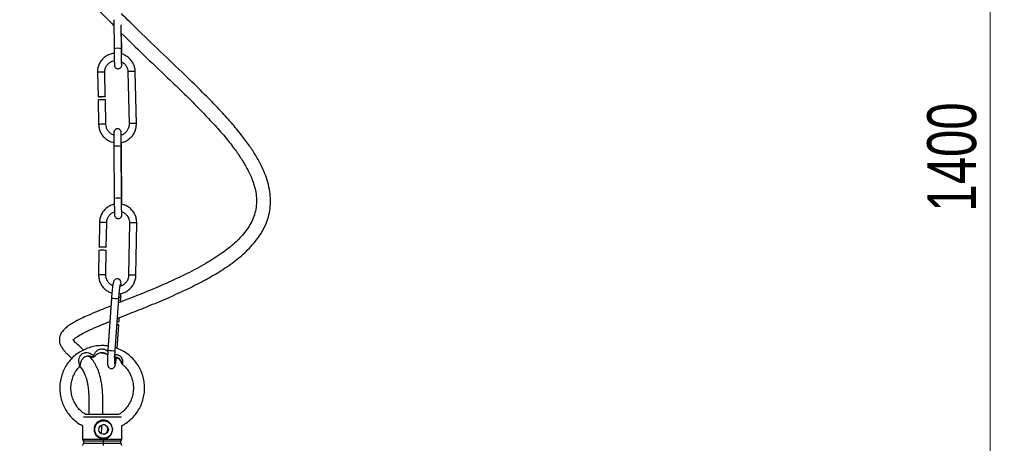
# Model space of a CAD drawing. Header units: millimetres. Extents: x 425 to 1011, y 286 to 740.
# Tile 26 of 41: x 715 to 785, y 416 to 446. Entities that reach past the tile are written whole.
import ezdxf

# ---------------------------------------------------------------- set-up
doc = ezdxf.new("R2010")
doc.units = ezdxf.units.MM
doc.styles.add('SLDTEXTSTYLE0', font='TXT', dxfattribs={"width": 0.75})
doc.dimstyles.new('SLDDIMSTYLE0', dxfattribs={"dimtxt": 3.5, "dimasz": 3.556, "dimexe": 0, "dimexo": 0.0625, "dimgap": 0.875, "dimtad": 1, "dimdec": 0, "dimlfac": 5, "dimrnd": 1e-09, "dimzin": 12, "dimdsep": 46, "dimtxsty": 'SLDTEXTSTYLE0', "dimblk1": 'CLOSED', "dimblk2": 'CLOSED', "dimsah": 1, "dimcen": 0.09, "dimadec": 0, "dimazin": 3, "dimtfac": 1, "dimtofl": 0, "dimtmove": 0, "dimatfit": 3, "dimldrblk": 'CLOSED', "dimfxl": 0, "dimfrac": 2, "dimtolj": 1, "dimtzin": 12, "dimarcsym": 0})

# ---------------------------------------------------------------- blocks, each defined once
blk = doc.blocks.new('_Closed')
at = {"color": 0, "linetype": 'ByBlock', "lineweight": -2}
for p, q in [((-1, 0.166667), (0, 0)), ((-1, 0.166667), (-1, -0.166667)), ((0, 0), (-1, -0.166667)), ((0, 0), (-1, 0))]:
    blk.add_line(p, q, dxfattribs=at)
blk = doc.blocks.new('_D')
at = {"color": 7, "linetype": 'Continuous', "lineweight": 0}
for p, q in [((732.648, 566.243), (785.186, 566.243)), ((784.186, 286.243), (784.186, 566.243)), ((728.543, 286.243), (785.186, 286.243))]:
    blk.add_line(p, q, dxfattribs=at)
at = {"color": 7, "linetype": 'Continuous', "lineweight": 18, "xscale": 3.556, "yscale": 3.556}
for p, rotation in [((784.186, 566.243), 90.0000000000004), ((784.186, 286.243), 270.0000000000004)]:
    blk.add_blockref('_Closed', p, dxfattribs=dict(at, rotation=rotation))
at = {"color": 7, "linetype": 'Continuous', "lineweight": 18, "insert": (779.674, 432.343), "char_height": 3.5, "attachment_point": 1, "rotation": 90, "style": 'SLDTEXTSTYLE0'}
blk.add_mtext('1400', dxfattribs=at)

msp = doc.modelspace()

# ---------------------------------------------------------------- linework, layer by layer
at = {"color": 7, "linetype": 'Continuous', "lineweight": 25}
for p, q in [((721.549, 446.055), (721.564, 443.99)), ((722.084, 443.994), (722.072, 445.697)), ((722.109, 443.832), (722.1, 445.076)), ((722.11, 443.607), (722.109, 443.832)), ((720.372, 442.293), (720.41, 440.552)), ((720.93, 440.564), (720.891, 442.305)), ((722.551, 442.341), (722.634, 438.614)), ((723.154, 438.626), (723.071, 442.353)), ((720.416, 440.313), (720.455, 438.566)), ((720.975, 438.578), (720.936, 440.325)), ((721.542, 436.998), (721.57, 433.268)), ((722.09, 433.272), (722.062, 437.002)), ((722.1, 435.097), (722.087, 436.84)), ((722.115, 433.11), (722.101, 434.858)), ((720.509, 431.557), (720.483, 429.811)), ((721.003, 429.803), (721.029, 431.549)), ((722.657, 431.536), (722.601, 427.799)), ((723.121, 427.791), (723.177, 431.529)), ((720.479, 429.571), (720.453, 427.819)), ((720.973, 427.811), (720.999, 429.563)), ((721.38, 426.16), (721.122, 422.433)), ((721.64, 422.397), (721.899, 426.124)), ((722.008, 425.861), (722.033, 426.219)), ((721.912, 424.479), (721.931, 424.754)), ((721.778, 422.556), (721.895, 424.24)), ((719.961, 421.958), (719.942, 421.958)), ((720.022, 421.941), (720.041, 421.941)), ((720.191, 422.007), (720.193, 422.01)), ((719.508, 417.843), (720.78, 417.843)), ((720.78, 417.843), (721.908, 417.843)), ((720.804, 417.408), (720.794, 417.408)), ((721.938, 417.84), (721.908, 417.843)), ((719.308, 417.032), (719.308, 416.066)), ((722.108, 416.066), (722.108, 417.033)), ((720.794, 416.108), (720.804, 416.108))]:
    msp.add_line(p, q, dxfattribs=at)
at = {"color": 8, "linetype": 'Continuous', "lineweight": 25}
for p, q in [((722.013, 421.703), (721.975, 421.752)), ((720.793, 417.643), (719.381, 417.643)), ((722.079, 417.643), (720.793, 417.643)), ((719.308, 416.066), (720.793, 416.066)), ((720.789, 415.917), (719.374, 415.917)), ((722.041, 415.917), (720.789, 415.917)), ((720.793, 416.066), (722.108, 416.066)), ((719.374, 415.768), (720.789, 415.768)), ((720.789, 415.768), (722.041, 415.768))]:
    msp.add_line(p, q, dxfattribs=at)
at = {"color": 7, "linetype": 'Continuous', "lineweight": 25, "flags": 128}
for points in [[(720.671, 440.579), (720.77, 440.58), (720.855, 440.577), (720.911, 440.572), (720.93, 440.564), (720.91, 440.556), (720.854, 440.547), (720.769, 440.541), (720.67, 440.537), (720.57, 440.537), (720.486, 440.539), (720.43, 440.545), (720.41, 440.553), (720.43, 440.561), (720.487, 440.569), (720.571, 440.576), (720.671, 440.579)], [(722.076, 435.105), (722.079, 435.105), (722.1, 435.098), (722.081, 435.09), (722.076, 435.089)], [(720.699, 429.816), (720.8, 429.814), (720.893, 429.812), (720.963, 429.808), (720.999, 429.804), (720.997, 429.801), (720.956, 429.799), (720.882, 429.797), (720.788, 429.798), (720.686, 429.799), (720.593, 429.802), (720.523, 429.805), (720.487, 429.809), (720.489, 429.812), (720.53, 429.815), (720.604, 429.816), (720.699, 429.816)], [(722.067, 427.032), (722.067, 427.038), (722.064, 427.191), (722.047, 427.325), (722.028, 427.377), (721.994, 427.434), (721.933, 427.491), (721.846, 427.53), (721.748, 427.534), (721.664, 427.507), (721.605, 427.466), (721.566, 427.422), (721.543, 427.383), (721.526, 427.343), (721.508, 427.28), (721.478, 427.124), (721.454, 426.949), (721.429, 426.725), (721.405, 426.475), (721.385, 426.225), (721.38, 426.16), (721.38, 426.16)], [(721.768, 424.238), (721.808, 424.236), (721.869, 424.236), (721.895, 424.239), (721.881, 424.245), (721.83, 424.252), (721.77, 424.259)]]:
    msp.add_lwpolyline(points, dxfattribs=at)
at = {"color": 8, "linetype": 'Continuous', "lineweight": 25, "flags": 128}
msp.add_lwpolyline([(720.084, 422.022), (720.103, 422.013), (720.121, 422.005), (720.138, 422), (720.153, 421.997), (720.166, 421.997), (720.177, 421.999), (720.186, 422.004), (720.191, 422.007)], dxfattribs=at)
at = {"color": 7, "linetype": 'Continuous', "lineweight": 25}
for radius in [0.63, 0.345]:
    msp.add_circle((720.804, 416.758), radius, dxfattribs=at)
at = {"color": 8, "linetype": 'Continuous', "lineweight": 25}
for centre, radius, start, end in [((721.832, 442.984), 1.041, 75.98282, 104.90193), ((720.573, 441.614), 0.709, 85.22679, 106.52398), ((720.715, 441.507), 0.817, 77.49959, 95.79537), ((722.738, 441.806), 0.567, 82.51068, 109.24008), ((722.894, 441.555), 0.817, 77.49959, 95.79537), ((720.656, 437.886), 0.709, 85.23365, 106.51268), ((720.798, 437.781), 0.817, 77.49821, 95.7961), ((722.821, 438.079), 0.568, 82.52947, 109.21372), ((722.977, 437.828), 0.818, 77.50901, 95.79037), ((721.812, 435.797), 1.23, 78.25558, 102.65171), ((722.063, 436.808), 0.0389, 53.238, 90.07851), ((721.838, 432.262), 1.041, 75.98282, 104.90193), ((720.649, 430.233), 1.331, 86.73986, 96.03023), ((720.795, 429.642), 1.921, 82.99732, 92.09493), ((722.797, 430.212), 1.332, 86.74337, 96.02455), ((722.926, 429.234), 2.308, 83.75918, 91.32999), ((720.593, 426.496), 1.331, 86.73964, 96.03059), ((720.738, 425.895), 1.931, 83.02449, 92.0771), ((722.74, 426.475), 1.331, 86.74148, 96.02762), ((722.87, 425.498), 2.306, 83.75609, 91.33171), ((721.77, 428.02), 1.9, 258.16968, 273.89723), ((721.964, 426.66), 0.446, 262.94505, 278.92309), ((721.512, 424.299), 1.906, 258.18887, 273.86595), ((720.022, 422.14), 0.199, 246.21591, 269.99883), ((720.041, 422.14), 0.199, 246.21591, 269.99883)]:
    msp.add_arc(centre, radius, start, end, dxfattribs=at)
at = {"color": 7, "linetype": 'Continuous', "lineweight": 25}
for centre, radius, start, end in [((720.617, 439.634), 0.709, 85.22679, 106.52398), ((720.759, 439.527), 0.817, 77.49959, 95.79537), ((722.078, 434.828), 0.0381, 52.62628, 90.3202), ((720.619, 428.246), 1.332, 86.74337, 96.02455), ((720.765, 427.659), 1.918, 82.98836, 92.10082), ((721.842, 424.925), 0.452, 262.78391, 278.94751), ((720.022, 422.141), 0.2, 246.89594, 270), ((719.975, 422.082), 0.125, 263.76392, 331.41547), ((720.041, 422.141), 0.2, 270, 318.21664), ((720.804, 416.758), 0.65, 90.0725, 269.9275), ((719.508, 416.066), 0.2, 180, 228.18969), ((719.308, 415.843), 0.1, 311.81031, 48.18969), ((722.116, 415.843), 1.329, 176.78504, 183.21496), ((718.423, 416.056), 2.369, 356.64472, 0.25182), ((722.108, 415.843), 0.1, 131.81031, 228.18969), ((721.908, 416.066), 0.2, 311.81031, 0), ((719.508, 415.619), 0.2, 131.81031, 180), ((718.423, 415.629), 2.369, 359.74818, 3.35528), ((721.908, 415.619), 0.2, 0, 48.18969)]:
    msp.add_arc(centre, radius, start, end, dxfattribs=at)
for points, knots in [([(721.326, 469.323), (721.27, 469.257), (720.944, 468.874), (720.329, 468.157), (719.317, 466.955), (718.118, 465.463), (716.962, 463.836), (716.054, 462.266), (715.41, 460.826), (715.009, 459.447), (714.826, 458.181), (714.806, 457.043), (714.928, 455.909), (715.218, 454.652), (715.724, 453.282), (716.479, 451.82), (717.478, 450.275), (718.738, 448.649), (720.136, 447.066), (721.112, 446.076), (721.552, 445.629)], [0, 0, 0, 0, 0.0093507, 0.0542396, 0.1019227, 0.178937, 0.2609009, 0.3173675, 0.3748471, 0.4310791, 0.4722222, 0.5129933, 0.5538763, 0.5953307, 0.6520795, 0.711103, 0.7725361, 0.8502261, 0.9325059, 1, 1, 1, 1]), ([(721.801, 424.703), (722.195, 424.859), (723.038, 425.192), (724.324, 425.707), (725.644, 426.268), (726.919, 426.854), (728.102, 427.459), (729.213, 428.107), (730.218, 428.8), (731.021, 429.49), (731.616, 430.134), (732.059, 430.741), (732.386, 431.36), (732.602, 431.972), (732.72, 432.561), (732.752, 433.16), (732.699, 433.795), (732.561, 434.427), (732.352, 435.036), (732.069, 435.676), (731.703, 436.342), (731.218, 437.084), (730.639, 437.861), (729.917, 438.731), (729.037, 439.701), (727.999, 440.767), (726.672, 442.067), (725.095, 443.569), (723.49, 445.092), (722.501, 446.093), (722.089, 446.51)], [0, 0, 0, 0, 0.040025, 0.08534, 0.13135, 0.176104, 0.218267, 0.257017, 0.297374, 0.332836, 0.355915, 0.379155, 0.402724, 0.420807, 0.439414, 0.458504, 0.476609, 0.498859, 0.518864, 0.536804, 0.564326, 0.589946, 0.619915, 0.654966, 0.69561, 0.742218, 0.793888, 0.868993, 0.945324, 1, 1, 1, 1]), ([(722.1, 445.076), (722.612, 444.574), (723.698, 443.51), (725.208, 442.082), (726.57, 440.771), (727.672, 439.676), (728.636, 438.664), (729.436, 437.756), (730.08, 436.95), (730.596, 436.22), (731.026, 435.514), (731.405, 434.744), (731.647, 434.006), (731.745, 433.326), (731.74, 432.78), (731.641, 432.245), (731.461, 431.748), (731.212, 431.287), (730.806, 430.713), (730.164, 430.049), (729.222, 429.309), (728.077, 428.586), (726.738, 427.874), (725.259, 427.187), (723.72, 426.539), (722.584, 426.089), (721.974, 425.847), (721.877, 425.809)], [0, 0, 0, 0, 0.074887, 0.158817, 0.217205, 0.272604, 0.321441, 0.363585, 0.399505, 0.429764, 0.457332, 0.486215, 0.519885, 0.538526, 0.558048, 0.576867, 0.595029, 0.61312, 0.631379, 0.668356, 0.709352, 0.757231, 0.811325, 0.870008, 0.930654, 0.988998, 1, 1, 1, 1]), ([(721.59, 443.663), (721.495, 443.648), (721.303, 443.617), (721.036, 443.495), (720.799, 443.321), (720.605, 443.1), (720.465, 442.843), (720.381, 442.569), (720.375, 442.382), (720.372, 442.293)], [0, 0, 0, 0, 0.142825, 0.287812, 0.43279, 0.577748, 0.72268, 0.867586, 1, 1, 1, 1]), ([(721.564, 443.99), (721.565, 443.944), (721.566, 443.811), (721.568, 443.591), (721.571, 443.347), (721.575, 443.136), (721.578, 442.968), (721.582, 442.868), (721.584, 442.822), (721.586, 442.799), (721.589, 442.773), (721.599, 442.734), (721.622, 442.682), (721.669, 442.625), (721.741, 442.577), (721.834, 442.555), (721.927, 442.568), (722, 442.607), (722.048, 442.654), (722.078, 442.7), (722.094, 442.741), (722.101, 442.77), (722.104, 442.788), (722.106, 442.803), (722.108, 442.826), (722.109, 442.868), (722.11, 442.939), (722.111, 443.022), (722.111, 443.05)], [0, 0, 0, 0, 0.043567, 0.12693, 0.210459, 0.294054, 0.377821, 0.462099, 0.514994, 0.540972, 0.555703, 0.566676, 0.58573, 0.609916, 0.636915, 0.666486, 0.69887, 0.723889, 0.744606, 0.762161, 0.776517, 0.786875, 0.794964, 0.805063, 0.82435, 0.877219, 0.958412, 1, 1, 1, 1]), ([(722.103, 442.854), (722.103, 442.855), (722.103, 442.857), (722.101, 442.895), (722.098, 442.981), (722.095, 443.131), (722.092, 443.332), (722.088, 443.571), (722.086, 443.797), (722.085, 443.939), (722.084, 443.994)], [0, 0, 0, 0, 0.036314, 0.132657, 0.267434, 0.421466, 0.580045, 0.739742, 0.899782, 1, 1, 1, 1]), ([(723.071, 442.353), (723.067, 442.409), (723.058, 442.563), (722.992, 442.807), (722.858, 443.068), (722.671, 443.295), (722.439, 443.473), (722.239, 443.58), (722.116, 443.606), (722.088, 443.612)], [0, 0, 0, 0, 0.098964, 0.269074, 0.439399, 0.609738, 0.780101, 0.950494, 1, 1, 1, 1]), ([(720.891, 442.305), (720.892, 442.34), (720.894, 442.45), (720.941, 442.633), (721.055, 442.834), (721.221, 442.994), (721.405, 443.101), (721.536, 443.124), (721.591, 443.133)], [0, 0, 0, 0, 0.0877924, 0.2803459, 0.4733707, 0.6663331, 0.8591931, 1, 1, 1, 1]), ([(722.097, 443.06), (722.162, 443.02), (722.293, 442.94), (722.437, 442.759), (722.531, 442.555), (722.544, 442.41), (722.551, 442.341)], [0, 0, 0, 0, 0.255529, 0.511697, 0.768004, 1, 1, 1, 1]), ([(720.455, 438.566), (720.458, 438.51), (720.467, 438.357), (720.534, 438.113), (720.667, 437.851), (720.855, 437.625), (721.086, 437.445), (721.327, 437.324), (721.492, 437.292), (721.562, 437.278)], [0, 0, 0, 0, 0.092083, 0.250363, 0.408845, 0.567339, 0.725855, 0.884401, 1, 1, 1, 1]), ([(721.553, 437.817), (721.511, 437.829), (721.396, 437.863), (721.235, 437.983), (721.088, 438.159), (720.995, 438.365), (720.981, 438.509), (720.975, 438.578)], [0, 0, 0, 0, 0.127812, 0.35104, 0.574344, 0.797768, 1, 1, 1, 1]), ([(722.634, 438.614), (722.634, 438.58), (722.632, 438.469), (722.585, 438.286), (722.471, 438.084), (722.304, 437.927), (722.16, 437.835), (722.073, 437.817), (722.06, 437.815)], [0, 0, 0, 0, 0.098495, 0.314523, 0.531079, 0.747565, 0.963937, 1, 1, 1, 1]), ([(722.082, 437.287), (722.128, 437.295), (722.269, 437.319), (722.489, 437.426), (722.727, 437.598), (722.92, 437.82), (723.061, 438.077), (723.144, 438.351), (723.151, 438.537), (723.154, 438.626)], [0, 0, 0, 0, 0.074082, 0.230697, 0.387301, 0.543884, 0.70044, 0.856967, 1, 1, 1, 1]), ([(722.073, 437.818), (722.073, 437.829), (722.072, 437.898), (722.07, 437.96), (722.067, 438.008), (722.065, 438.031), (722.062, 438.057), (722.052, 438.095), (722.029, 438.147), (721.982, 438.205), (721.91, 438.252), (721.817, 438.275), (721.724, 438.261), (721.651, 438.222), (721.603, 438.176), (721.573, 438.129), (721.557, 438.089), (721.55, 438.06), (721.547, 438.042), (721.545, 438.026), (721.543, 438.004), (721.542, 437.963), (721.54, 437.866), (721.54, 437.703), (721.54, 437.491), (721.54, 437.252), (721.541, 437.081), (721.542, 436.998)], [0, 0, 0, 0, 0.0187115, 0.1091741, 0.1659499, 0.1938345, 0.2096461, 0.2214247, 0.241877, 0.2678372, 0.296817, 0.3285585, 0.3633182, 0.390173, 0.4124106, 0.4312529, 0.446663, 0.4577807, 0.4664636, 0.4773036, 0.4980054, 0.5547542, 0.6419048, 0.7340986, 0.8243167, 0.9141183, 1, 1, 1, 1]), ([(722.062, 437.002), (722.062, 437.047), (722.061, 437.179), (722.06, 437.389), (722.059, 437.612), (722.06, 437.795), (722.061, 437.914), (722.063, 437.974), (722.063, 437.977), (722.063, 437.977)], [0, 0, 0, 0, 0.092761, 0.270206, 0.44784, 0.625151, 0.801563, 0.942482, 1, 1, 1, 1]), ([(722.087, 436.84), (722.086, 436.885), (722.085, 437.018), (722.084, 437.173), (722.082, 437.27), (722.082, 437.287)], [0, 0, 0, 0, 0.30127, 0.877728, 1, 1, 1, 1]), ([(721.574, 432.856), (721.543, 432.851), (721.417, 432.832), (721.209, 432.736), (720.969, 432.572), (720.77, 432.356), (720.622, 432.103), (720.529, 431.832), (720.516, 431.645), (720.509, 431.557)], [0, 0, 0, 0, 0.052219, 0.212285, 0.372433, 0.532705, 0.69312, 0.853671, 1, 1, 1, 1]), ([(721.57, 433.268), (721.57, 433.222), (721.572, 433.089), (721.574, 432.869), (721.577, 432.626), (721.58, 432.414), (721.584, 432.246), (721.587, 432.146), (721.59, 432.1), (721.591, 432.077), (721.595, 432.051), (721.605, 432.012), (721.628, 431.96), (721.675, 431.903), (721.747, 431.855), (721.84, 431.833), (721.932, 431.846), (722.006, 431.886), (722.054, 431.932), (722.084, 431.979), (722.1, 432.019), (722.107, 432.048), (722.11, 432.066), (722.112, 432.082), (722.113, 432.104), (722.115, 432.146), (722.116, 432.214), (722.116, 432.293), (722.116, 432.318)], [0, 0, 0, 0, 0.043808, 0.127631, 0.21162, 0.295677, 0.379906, 0.46465, 0.517836, 0.543958, 0.55877, 0.569804, 0.588963, 0.613282, 0.64043, 0.670165, 0.702727, 0.727884, 0.748716, 0.766367, 0.780803, 0.791218, 0.799352, 0.809507, 0.8289, 0.882061, 0.963702, 1, 1, 1, 1]), ([(722.109, 432.133), (722.109, 432.133), (722.109, 432.135), (722.107, 432.173), (722.104, 432.259), (722.101, 432.409), (722.097, 432.611), (722.094, 432.849), (722.092, 433.075), (722.091, 433.217), (722.09, 433.272)], [0, 0, 0, 0, 0.036314, 0.132657, 0.267434, 0.421466, 0.580045, 0.739742, 0.899782, 1, 1, 1, 1]), ([(722.116, 432.859), (722.116, 432.86), (722.116, 432.938), (722.115, 433.025), (722.115, 433.11)], [0, 0, 0, 0, 0.014596, 1, 1, 1, 1]), ([(723.177, 431.529), (723.176, 431.585), (723.172, 431.739), (723.116, 431.986), (722.994, 432.252), (722.817, 432.486), (722.594, 432.673), (722.356, 432.804), (722.189, 432.842), (722.116, 432.859)], [0, 0, 0, 0, 0.09113, 0.24851, 0.40607, 0.563542, 0.720885, 0.878088, 1, 1, 1, 1]), ([(721.029, 431.549), (721.031, 431.584), (721.037, 431.694), (721.09, 431.876), (721.208, 432.075), (721.377, 432.226), (721.509, 432.311), (721.582, 432.326), (721.583, 432.326)], [0, 0, 0, 0, 0.102804, 0.326347, 0.550357, 0.774451, 0.998908, 1, 1, 1, 1]), ([(722.116, 432.318), (722.156, 432.305), (722.268, 432.268), (722.421, 432.144), (722.56, 431.963), (722.644, 431.753), (722.653, 431.607), (722.657, 431.536)], [0, 0, 0, 0, 0.125476, 0.349308, 0.572806, 0.795755, 1, 1, 1, 1]), ([(720.453, 427.819), (720.454, 427.763), (720.458, 427.609), (720.514, 427.362), (720.636, 427.096), (720.813, 426.861), (721.037, 426.676), (721.24, 426.558), (721.372, 426.526), (721.409, 426.517)], [0, 0, 0, 0, 0.096858, 0.26413, 0.431594, 0.598963, 0.766197, 0.93328, 1, 1, 1, 1]), ([(721.467, 427.047), (721.443, 427.056), (721.348, 427.088), (721.209, 427.204), (721.07, 427.384), (720.986, 427.594), (720.977, 427.741), (720.973, 427.811)], [0, 0, 0, 0, 0.080306, 0.315698, 0.55074, 0.785206, 1, 1, 1, 1]), ([(721.927, 426.469), (722.001, 426.479), (722.172, 426.502), (722.421, 426.61), (722.661, 426.776), (722.86, 426.991), (723.008, 427.245), (723.101, 427.516), (723.114, 427.702), (723.121, 427.791)], [0, 0, 0, 0, 0.116445, 0.265664, 0.414959, 0.564371, 0.713915, 0.863587, 1, 1, 1, 1]), ([(722.601, 427.799), (722.599, 427.764), (722.593, 427.653), (722.54, 427.471), (722.421, 427.273), (722.253, 427.12), (722.102, 427.03), (722.008, 427.013), (721.987, 427.009)], [0, 0, 0, 0, 0.096837, 0.307404, 0.518412, 0.729499, 0.940929, 1, 1, 1, 1]), ([(721.899, 426.124), (721.902, 426.169), (721.912, 426.3), (721.93, 426.514), (721.953, 426.748), (721.977, 426.946), (721.997, 427.082), (722.012, 427.157), (722.015, 427.165), (722.016, 427.168)], [0, 0, 0, 0, 0.091596, 0.266788, 0.441913, 0.615965, 0.787367, 0.920953, 1, 1, 1, 1]), ([(722.033, 426.219), (722.036, 426.266), (722.042, 426.359), (722.047, 426.447), (722.049, 426.491)], [0, 0, 0, 0, 0.498674, 1, 1, 1, 1]), ([(721.341, 425.596), (721.308, 425.583), (720.998, 425.46), (720.444, 425.236), (719.768, 424.95), (719.234, 424.706), (718.825, 424.499), (718.476, 424.299), (718.186, 424.099), (717.952, 423.889), (717.802, 423.695), (717.709, 423.516), (717.65, 423.321), (717.638, 423.085), (717.689, 422.857), (717.79, 422.649), (717.879, 422.52), (717.975, 422.408), (718.103, 422.265), (718.297, 422.077), (718.451, 421.937), (718.55, 421.847)], [0, 0, 0, 0, 0.016653, 0.153958, 0.273764, 0.352183, 0.421348, 0.482522, 0.53706, 0.586592, 0.633548, 0.659646, 0.694415, 0.73579, 0.778641, 0.814395, 0.850515, 0.871735, 0.906469, 0.939484, 1, 1, 1, 1]), ([(718.644, 423.148), (718.644, 423.148), (718.643, 423.146), (718.645, 423.149), (718.661, 423.176), (718.682, 423.199), (718.721, 423.239), (718.819, 423.322), (719.045, 423.48), (719.443, 423.698), (720.009, 423.965), (720.633, 424.233), (721.066, 424.407), (721.264, 424.486)], [0, 0, 0, 0, 0.003187, 0.013916, 0.029328, 0.046542, 0.078143, 0.114227, 0.200402, 0.352951, 0.551813, 0.795484, 1, 1, 1, 1]), ([(719.378, 422.441), (719.348, 422.469), (719.209, 422.606), (718.999, 422.788), (718.814, 422.958), (718.725, 423.059), (718.677, 423.126), (718.66, 423.152), (718.65, 423.17), (718.643, 423.185), (718.644, 423.185), (718.644, 423.185)], [0, 0, 0, 0, 0.0976242, 0.4610008, 0.6337379, 0.7908017, 0.825815, 0.8588963, 0.8914092, 0.9273014, 1, 1, 1, 1]), ([(721.141, 422.719), (721.044, 422.733), (720.802, 422.768), (720.409, 422.751), (719.977, 422.679), (719.56, 422.542), (719.166, 422.347), (718.805, 422.098), (718.483, 421.799), (718.207, 421.457), (717.984, 421.079), (717.817, 420.672), (717.71, 420.246), (717.666, 419.808), (717.685, 419.369), (717.767, 418.937), (717.909, 418.522), (718.111, 418.131), (718.366, 417.773), (718.67, 417.457), (718.992, 417.2), (719.224, 417.075), (719.328, 417.02)], [0, 0, 0, 0, 0.034716, 0.086036, 0.137356, 0.188675, 0.239995, 0.291316, 0.342639, 0.393964, 0.445292, 0.496622, 0.547954, 0.599289, 0.650624, 0.701961, 0.753297, 0.804633, 0.855967, 0.907299, 0.958629, 1, 1, 1, 1]), ([(721.102, 422.096), (721.095, 422.102), (721.037, 422.153), (720.934, 422.2), (720.769, 422.242), (720.591, 422.244), (720.4, 422.181), (720.267, 422.088), (720.212, 422.031), (720.193, 422.01)], [0, 0, 0, 0, 0.027847, 0.236411, 0.316439, 0.534457, 0.751917, 0.911121, 1, 1, 1, 1]), ([(721.122, 422.433), (721.119, 422.387), (721.11, 422.253), (721.098, 422.037), (721.089, 421.804), (721.086, 421.607), (721.091, 421.448), (721.095, 421.369), (721.122, 421.28), (721.158, 421.215), (721.22, 421.156), (721.308, 421.117), (721.405, 421.112), (721.489, 421.14), (721.55, 421.183), (721.59, 421.23), (721.615, 421.275), (721.633, 421.321), (721.653, 421.392), (721.675, 421.51), (721.699, 421.681), (721.713, 421.81), (721.719, 421.866)], [0, 0, 0, 0, 0.042412, 0.123616, 0.205156, 0.28727, 0.370956, 0.461691, 0.489089, 0.513593, 0.541324, 0.571507, 0.602362, 0.630395, 0.65387, 0.675072, 0.695491, 0.720535, 0.765749, 0.860766, 0.939892, 1, 1, 1, 1]), ([(721.613, 421.45), (721.613, 421.452), (721.612, 421.459), (721.608, 421.516), (721.606, 421.625), (721.609, 421.793), (721.617, 422.008), (721.628, 422.217), (721.637, 422.35), (721.64, 422.397)], [0, 0, 0, 0, 0.073333, 0.194687, 0.349097, 0.524672, 0.708739, 0.895924, 1, 1, 1, 1]), ([(722.086, 417.022), (722.169, 417.064), (722.383, 417.173), (722.69, 417.409), (723.002, 417.717), (723.266, 418.068), (723.476, 418.454), (723.629, 418.866), (723.72, 419.291), (723.746, 419.661), (723.731, 420.03), (723.674, 420.401), (723.545, 420.821), (723.358, 421.218), (723.115, 421.585), (722.822, 421.912), (722.485, 422.195), (722.11, 422.42), (721.829, 422.556), (721.671, 422.597), (721.655, 422.602)], [0, 0, 0, 0, 0.03921, 0.100607, 0.162006, 0.223409, 0.284814, 0.346222, 0.407633, 0.466964, 0.501516, 0.562894, 0.624309, 0.685724, 0.747137, 0.808547, 0.869956, 0.931361, 0.992763, 1, 1, 1, 1]), ([(719.107, 421.281), (719.109, 421.283), (719.124, 421.294), (719.14, 421.321), (719.155, 421.355), (719.162, 421.382), (719.165, 421.404), (719.168, 421.434), (719.172, 421.482), (719.185, 421.562), (719.213, 421.651), (719.25, 421.733), (719.29, 421.778), (719.307, 421.797)], [0, 0, 0, 0, 0.015271, 0.087369, 0.146782, 0.194245, 0.23352, 0.289025, 0.436784, 0.5743, 0.706523, 0.879065, 1, 1, 1, 1]), ([(719.961, 421.958), (719.94, 421.966), (719.89, 421.987), (719.767, 422.011), (719.608, 422.001), (719.441, 421.93), (719.337, 421.855), (719.305, 421.802), (719.303, 421.798)], [0, 0, 0, 0, 0.1070961, 0.2532792, 0.4954968, 0.7431155, 0.9830323, 1, 1, 1, 1]), ([(719.713, 422.004), (719.758, 422.002), (719.833, 421.997), (719.909, 421.971), (719.938, 421.959), (719.942, 421.958)], [0, 0, 0, 0, 0.55396, 0.935695, 1, 1, 1, 1]), ([(720.743, 417.843), (720.748, 417.958), (720.762, 418.292), (720.765, 418.804), (720.746, 419.346), (720.707, 419.791), (720.64, 420.252), (720.533, 420.708), (720.366, 421.149), (720.17, 421.521), (719.986, 421.794), (719.848, 421.948), (719.807, 421.994)], [0, 0, 0, 0, 0.077408, 0.223775, 0.34325, 0.442186, 0.525804, 0.660294, 0.765125, 0.856658, 0.957666, 1, 1, 1, 1]), ([(720.671, 422.232), (720.72, 422.232), (720.839, 422.231), (720.988, 422.168), (721.071, 422.101), (721.101, 422.077)], [0, 0, 0, 0, 0.31118, 0.75894, 1, 1, 1, 1]), ([(721.975, 421.752), (721.964, 421.768), (721.917, 421.834), (721.798, 421.907), (721.661, 421.956), (721.579, 421.954), (721.55, 421.954)], [0, 0, 0, 0, 0.123827, 0.500389, 0.821351, 1, 1, 1, 1]), ([(721.616, 421.951), (721.616, 421.951), (721.676, 421.95), (721.753, 421.923), (721.811, 421.876), (721.821, 421.867)], [0, 0, 0, 0, 0.001916, 0.818178, 1, 1, 1, 1]), ([(721.82, 421.865), (721.846, 421.85), (721.915, 421.811), (721.986, 421.72), (722.04, 421.624), (722.064, 421.56), (722.076, 421.528), (722.089, 421.499), (722.108, 421.469), (722.124, 421.446), (722.138, 421.438), (722.139, 421.437)], [0, 0, 0, 0, 0.149424, 0.394727, 0.559153, 0.716336, 0.813626, 0.86259, 0.918683, 0.993795, 1, 1, 1, 1]), ([(721.977, 421.754), (721.98, 421.752), (722.006, 421.727), (722.033, 421.675), (722.058, 421.62), (722.067, 421.59), (722.07, 421.576), (722.07, 421.574), (722.071, 421.573)], [0, 0, 0, 0, 0.044971, 0.415025, 0.660942, 0.817995, 0.924945, 1, 1, 1, 1]), ([(719.522, 417.829), (719.438, 417.885), (719.248, 418.009), (719.001, 418.263), (718.781, 418.568), (718.616, 418.908), (718.51, 419.271), (718.466, 419.646), (718.485, 420.023), (718.567, 420.392), (718.711, 420.741), (718.891, 421.042), (719.044, 421.205), (719.112, 421.276)], [0, 0, 0, 0, 0.076224, 0.170672, 0.265112, 0.359543, 0.453964, 0.548379, 0.64279, 0.737198, 0.831608, 0.926021, 1, 1, 1, 1]), ([(719.097, 421.285), (719.135, 421.242), (719.244, 421.114), (719.382, 420.883), (719.53, 420.552), (719.627, 420.204), (719.693, 419.834), (719.736, 419.451), (719.762, 418.963), (719.763, 418.429), (719.754, 418.041), (719.744, 417.857), (719.743, 417.843)], [0, 0, 0, 0, 0.049634, 0.145628, 0.24054, 0.367719, 0.45138, 0.554719, 0.685021, 0.851348, 0.988112, 1, 1, 1, 1]), ([(722.134, 421.431), (722.167, 421.406), (722.3, 421.305), (722.49, 421.08), (722.695, 420.764), (722.84, 420.415), (722.926, 420.063), (722.936, 419.829), (722.94, 419.719)], [0, 0, 0, 0, 0.063719, 0.255972, 0.448205, 0.64042, 0.832619, 1, 1, 1, 1]), ([(722.94, 419.719), (722.939, 419.659), (722.934, 419.473), (722.881, 419.165), (722.758, 418.808), (722.577, 418.476), (722.342, 418.183), (722.116, 417.968), (721.959, 417.873), (721.909, 417.842)], [0, 0, 0, 0, 0.081214, 0.249111, 0.417158, 0.585211, 0.753274, 0.921351, 1, 1, 1, 1]), ([(721.442, 416.758), (721.441, 416.73), (721.439, 416.674), (721.422, 416.586), (721.394, 416.496), (721.349, 416.406), (721.29, 416.321), (721.216, 416.244), (721.126, 416.177), (721.024, 416.128), (720.914, 416.097), (720.806, 416.085), (720.698, 416.092), (720.598, 416.115), (720.503, 416.153), (720.413, 416.205), (720.33, 416.272), (720.256, 416.355), (720.195, 416.452), (720.151, 416.559), (720.126, 416.672), (720.121, 416.766), (720.129, 416.858), (720.147, 416.946), (720.186, 417.047), (720.241, 417.14), (720.31, 417.225), (720.395, 417.299), (720.492, 417.359), (720.6, 417.403), (720.711, 417.426), (720.821, 417.431), (720.923, 417.418), (721.021, 417.389), (721.112, 417.346), (721.196, 417.289), (721.273, 417.216), (721.34, 417.128), (721.392, 417.027), (721.427, 416.916), (721.441, 416.825), (721.442, 416.772), (721.442, 416.758)], [0, 0, 0, 0, 0.019771, 0.039933, 0.063334, 0.087293, 0.112822, 0.138978, 0.16641, 0.194708, 0.220899, 0.24802, 0.271955, 0.296619, 0.320416, 0.344822, 0.370558, 0.396946, 0.424584, 0.453081, 0.479466, 0.506785, 0.519109, 0.544566, 0.570812, 0.596148, 0.622116, 0.649193, 0.677054, 0.703947, 0.731793, 0.756294, 0.781592, 0.805155, 0.829346, 0.85434, 0.879954, 0.9072, 0.935228, 0.962416, 0.990566, 1, 1, 1, 1]), ([(720.793, 417.401), (720.768, 417.404), (720.717, 417.41), (720.669, 417.391), (720.645, 417.382)], [0, 0, 0, 0, 0.49706, 1, 1, 1, 1]), ([(720.654, 416.455), (720.671, 416.654), (720.69, 416.863), (720.702, 417.072), (720.702, 417.081)], [0, 0, 0, 0, 0.952871, 1, 1, 1, 1]), ([(720.801, 416.419), (720.827, 416.421), (720.891, 416.428), (720.98, 416.48), (721.058, 416.563), (721.105, 416.671), (721.114, 416.788), (721.087, 416.898), (721.027, 416.993), (720.938, 417.065), (720.846, 417.102), (720.787, 417.099), (720.768, 417.099)], [0, 0, 0, 0, 0.074729, 0.181038, 0.290896, 0.404118, 0.513245, 0.617024, 0.722608, 0.834114, 0.946813, 1, 1, 1, 1])]:
    msp.add_open_spline(points, degree=3, knots=knots, dxfattribs=at)
at = {"color": 8, "linetype": 'Continuous', "lineweight": 25}
for points, knots in [([(719.107, 421.28), (719.107, 421.28), (719.11, 421.278), (719.107, 421.295), (719.098, 421.336), (719.077, 421.418), (719.053, 421.545), (719.046, 421.665), (719.055, 421.799), (719.076, 421.899), (719.135, 422.029), (719.2, 422.118), (719.308, 422.204), (719.42, 422.251), (719.574, 422.272), (719.705, 422.253), (719.853, 422.198), (719.98, 422.122), (720.052, 422.053), (720.084, 422.022)], [0, 0, 0, 0, 0.002852, 0.043466, 0.099163, 0.149788, 0.222155, 0.307997, 0.319695, 0.415404, 0.451076, 0.529004, 0.574031, 0.648439, 0.699631, 0.795768, 0.835196, 0.926868, 1, 1, 1, 1]), ([(720.084, 422.022), (720.103, 422.066), (720.147, 422.167), (720.229, 422.284), (720.335, 422.392), (720.436, 422.463), (720.589, 422.518), (720.728, 422.529), (720.864, 422.501), (720.994, 422.447), (721.069, 422.381), (721.116, 422.341)], [0, 0, 0, 0, 0.11956, 0.272238, 0.312704, 0.464269, 0.54922, 0.683739, 0.775146, 0.860594, 1, 1, 1, 1]), ([(721.624, 422.118), (721.639, 422.12), (721.706, 422.128), (721.796, 422.116), (721.914, 422.073), (722.003, 422.009), (722.091, 421.9), (722.135, 421.8), (722.161, 421.689), (722.168, 421.593), (722.161, 421.507), (722.151, 421.459), (722.144, 421.436), (722.141, 421.438), (722.14, 421.438)], [0, 0, 0, 0, 0.037988, 0.161895, 0.214075, 0.342059, 0.420849, 0.552427, 0.601934, 0.710266, 0.807838, 0.882152, 0.94929, 1, 1, 1, 1]), ([(721.821, 421.867), (721.861, 421.84), (721.938, 421.788), (722.008, 421.685), (722.047, 421.605), (722.062, 421.567), (722.07, 421.548), (722.074, 421.54), (722.076, 421.54), (722.076, 421.552), (722.071, 421.578), (722.059, 421.62), (722.041, 421.655), (722.033, 421.672)], [0, 0, 0, 0, 0.188257, 0.370338, 0.483704, 0.570007, 0.606822, 0.658267, 0.715871, 0.771476, 0.834032, 0.919703, 1, 1, 1, 1])]:
    msp.add_open_spline(points, degree=3, knots=knots, dxfattribs=at)

# ---------------------------------------------------------------- dimensions: what is measured, and where the dimension line sits
at = {"color": 7, "linetype": 'Continuous', "lineweight": 18}
dim = msp.add_linear_dim(base=(784.186, 566.243), p1=(727.543, 286.243), p2=(731.648, 566.243), angle=90, dimstyle='SLDDIMSTYLE0', dxfattribs=at)
dim.commit()
dim.dimension.update_dxf_attribs({"geometry": '_D', "text_midpoint": (784.186, 437.515), "dimtype": 160})

doc.saveas('drawing.dxf')
